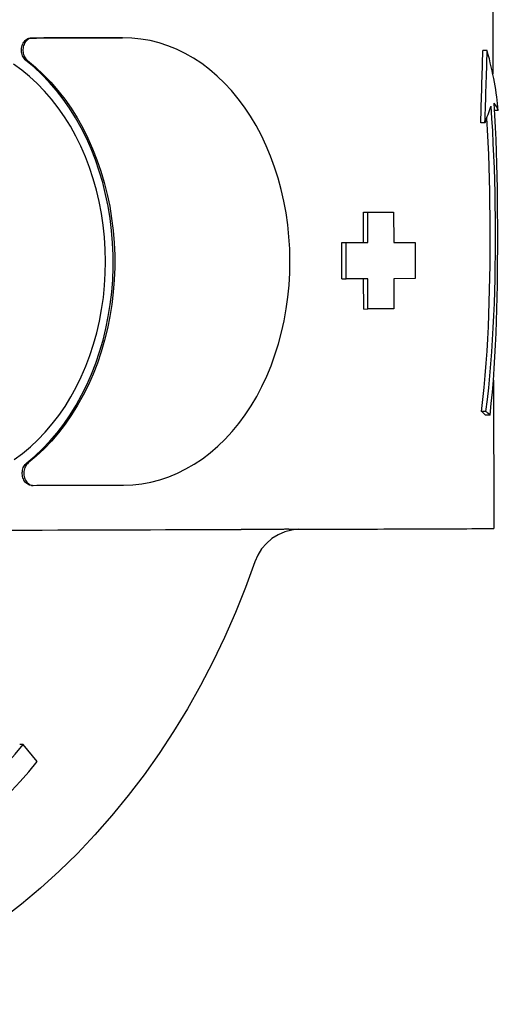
# Model space of a CAD drawing. Header units: millimetres. Extents: x 213 to 547, y 65 to 502.
# Tile 15 of 21: x 378 to 398, y 434 to 475. Entities that reach past the tile are written whole.
import ezdxf

# ---------------------------------------------------------------- set-up
doc = ezdxf.new("R2010")
doc.units = ezdxf.units.MM
doc.layers.add('Detail', color=2, linetype='Continuous')

msp = doc.modelspace()

# ---------------------------------------------------------------- linework, layer by layer
at = {"layer": 'Detail'}
for p, q in [((397.285, 476.556), (397.292, 472.854)), ((381.918, 474.352), (381.983, 474.352)), ((397.06, 473.823), (396.88, 473.823)), ((397.518, 471.349), (397.369, 471.349)), ((396.968, 470.832), (396.791, 470.832)), ((391.944, 467.133), (392.118, 467.134)), ((391.946, 465.883), (391.944, 467.133)), ((392.118, 467.134), (393.191, 467.137)), ((392.12, 465.884), (392.118, 467.134)), ((393.015, 467.137), (393.191, 467.137)), ((393.191, 467.137), (393.193, 465.887)), ((391.047, 465.881), (391.221, 465.881)), ((391.05, 464.381), (391.047, 465.881)), ((391.221, 465.881), (392.12, 465.884)), ((391.223, 464.381), (391.221, 465.881)), ((391.946, 465.883), (392.12, 465.884)), ((393.193, 465.887), (394.082, 465.89)), ((393.905, 465.89), (394.082, 465.89)), ((394.082, 465.89), (394.084, 464.39)), ((391.05, 464.381), (391.223, 464.381)), ((392.123, 464.384), (391.223, 464.381)), ((391.951, 463.133), (391.949, 464.383)), ((392.126, 463.134), (392.123, 464.384)), ((394.084, 464.39), (393.196, 464.387)), ((393.196, 464.387), (393.198, 463.137)), ((391.951, 463.133), (392.126, 463.134)), ((393.198, 463.137), (392.126, 463.134)), ((397.316, 460.189), (397.328, 454.056)), ((396.993, 458.9), (396.817, 458.9)), ((397.178, 458.745), (396.992, 458.745)), ((378.22, 455.841), (378.283, 455.841)), ((377.869, 445.119), (377.726, 445.119)), ((378.449, 444.413), (377.869, 445.119))]:
    msp.add_line(p, q, dxfattribs=at)
at = {"layer": 'Detail', "flags": 128}
for points in [[(377.985, 473.414), (377.95, 473.444), (377.919, 473.479), (377.89, 473.519), (377.865, 473.562), (377.843, 473.608), (377.826, 473.657), (377.812, 473.708), (377.803, 473.761), (377.799, 473.815), (377.799, 473.869), (377.803, 473.923), (377.812, 473.975), (377.826, 474.026), (377.844, 474.076), (377.865, 474.122), (377.89, 474.165), (377.919, 474.204), (377.951, 474.239), (377.986, 474.269), (378.023, 474.295), (378.062, 474.315), (378.102, 474.329), (378.143, 474.338), (378.185, 474.341)], [(378.248, 474.341), (378.207, 474.338), (378.165, 474.329), (378.125, 474.315), (378.086, 474.295), (378.049, 474.269), (378.014, 474.239), (377.982, 474.204), (377.954, 474.165), (377.928, 474.122), (377.907, 474.076), (377.889, 474.027), (377.875, 473.975), (377.866, 473.923), (377.862, 473.869), (377.862, 473.815), (377.866, 473.761), (377.875, 473.708), (377.889, 473.657), (377.906, 473.608), (377.928, 473.562), (377.953, 473.519), (377.982, 473.479), (378.014, 473.444), (378.048, 473.414)], [(381.983, 474.352), (381.829, 474.352), (381.674, 474.351), (381.52, 474.351), (381.366, 474.351), (381.211, 474.35), (381.056, 474.35), (380.901, 474.349), (380.746, 474.349), (380.591, 474.348), (380.436, 474.348), (380.28, 474.347), (380.125, 474.347), (379.969, 474.346), (379.813, 474.346), (379.657, 474.345), (379.501, 474.345), (379.345, 474.344), (379.189, 474.344), (379.032, 474.344), (378.876, 474.343), (378.719, 474.343), (378.562, 474.342), (378.405, 474.342), (378.248, 474.341)], [(382.018, 455.852), (382.398, 455.867), (382.777, 455.909), (383.153, 455.978), (383.524, 456.073), (383.89, 456.195), (384.25, 456.343), (384.603, 456.517), (384.947, 456.716), (385.283, 456.94), (385.608, 457.187), (385.922, 457.458), (386.224, 457.751), (386.513, 458.066), (386.789, 458.402), (387.05, 458.757), (387.297, 459.13), (387.528, 459.521), (387.742, 459.929), (387.94, 460.352), (388.121, 460.788), (388.283, 461.238), (388.428, 461.698), (388.554, 462.169), (388.66, 462.648), (388.748, 463.135), (388.816, 463.627), (388.865, 464.123), (388.894, 464.623), (388.903, 465.124), (388.892, 465.624), (388.861, 466.124), (388.811, 466.62), (388.741, 467.112), (388.651, 467.598), (388.542, 468.076), (388.415, 468.546), (388.269, 469.006), (388.104, 469.454), (387.922, 469.889), (387.723, 470.311), (387.507, 470.717), (387.274, 471.107), (387.026, 471.479), (386.764, 471.832), (386.486, 472.166), (386.196, 472.479), (385.893, 472.77), (385.578, 473.039), (385.252, 473.285), (384.916, 473.506), (384.57, 473.703), (384.217, 473.875), (383.857, 474.021), (383.49, 474.141), (383.118, 474.234), (382.742, 474.3), (382.364, 474.34), (381.983, 474.352)], [(377.5, 456.916), (377.839, 457.164), (378.166, 457.435), (378.481, 457.728), (378.783, 458.043), (379.07, 458.378), (379.343, 458.733), (379.6, 459.107), (379.841, 459.498), (380.065, 459.906), (380.272, 460.328), (380.46, 460.765), (380.63, 461.214), (380.78, 461.675), (380.912, 462.146), (381.023, 462.625), (381.115, 463.111), (381.186, 463.603), (381.237, 464.1), (381.267, 464.599), (381.276, 465.1), (381.265, 465.601), (381.233, 466.1), (381.18, 466.596), (381.107, 467.088), (381.014, 467.574), (380.901, 468.053), (380.768, 468.522), (380.615, 468.982), (380.444, 469.431), (380.253, 469.866), (380.045, 470.288), (379.82, 470.694), (379.578, 471.083), (379.319, 471.456), (379.045, 471.809), (378.756, 472.143), (378.453, 472.456), (378.137, 472.747), (377.809, 473.016), (377.469, 473.261)], [(378.017, 456.767), (378.349, 457.046), (378.669, 457.347), (378.976, 457.669), (379.269, 458.012), (379.548, 458.373), (379.811, 458.754), (380.058, 459.152), (380.288, 459.566), (380.501, 459.995), (380.696, 460.438), (380.873, 460.894), (381.032, 461.362), (381.171, 461.839), (381.291, 462.326), (381.391, 462.82), (381.471, 463.321), (381.532, 463.826), (381.571, 464.335), (381.591, 464.846), (381.59, 465.357), (381.569, 465.868), (381.527, 466.376), (381.465, 466.881), (381.383, 467.381), (381.28, 467.875), (381.159, 468.361), (381.018, 468.838), (380.857, 469.304), (380.679, 469.759), (380.482, 470.201), (380.267, 470.629), (380.035, 471.042), (379.787, 471.438), (379.522, 471.817), (379.242, 472.177), (378.948, 472.518), (378.64, 472.838), (378.319, 473.137), (377.985, 473.414)], [(378.048, 473.414), (378.382, 473.137), (378.703, 472.838), (379.012, 472.518), (379.306, 472.177), (379.586, 471.817), (379.85, 471.438), (380.099, 471.042), (380.331, 470.629), (380.546, 470.201), (380.743, 469.759), (380.922, 469.304), (381.082, 468.838), (381.223, 468.361), (381.345, 467.875), (381.447, 467.381), (381.529, 466.881), (381.592, 466.376), (381.633, 465.868), (381.655, 465.357), (381.656, 464.846), (381.636, 464.335), (381.596, 463.826), (381.536, 463.321), (381.456, 462.82), (381.356, 462.326), (381.236, 461.839), (381.096, 461.362), (380.938, 460.894), (380.761, 460.438), (380.565, 459.995), (380.352, 459.566), (380.122, 459.152), (379.874, 458.754), (379.611, 458.373), (379.333, 458.012), (379.04, 457.669), (378.733, 457.347), (378.412, 457.046), (378.08, 456.767)], [(397.178, 458.745), (397.23, 459.221), (397.275, 459.701), (397.316, 460.183), (397.35, 460.667), (397.38, 461.155), (397.406, 461.644), (397.427, 462.136), (397.445, 462.629), (397.46, 463.124), (397.472, 463.621), (397.481, 464.118), (397.487, 464.617), (397.491, 465.116), (397.493, 465.616), (397.494, 466.116), (397.493, 466.616), (397.49, 467.117), (397.486, 467.62), (397.479, 468.124), (397.47, 468.629), (397.459, 469.134), (397.444, 469.638), (397.427, 470.142), (397.406, 470.644), (397.381, 471.145), (397.352, 471.645)], [(397.203, 471.516), (397.24, 471.007), (397.272, 470.496), (397.299, 469.984), (397.322, 469.471), (397.342, 468.958), (397.357, 468.446), (397.369, 467.933), (397.377, 467.422), (397.383, 466.913), (397.386, 466.405), (397.386, 465.899), (397.383, 465.392), (397.378, 464.885), (397.369, 464.379), (397.357, 463.873), (397.342, 463.367), (397.322, 462.863), (397.299, 462.36), (397.271, 461.858), (397.239, 461.359), (397.201, 460.862), (397.158, 460.367), (397.11, 459.875), (397.055, 459.386), (396.993, 458.9)], [(396.817, 458.9), (396.876, 459.393), (396.929, 459.888), (396.976, 460.386), (397.016, 460.887), (397.051, 461.39), (397.081, 461.895), (397.107, 462.402), (397.128, 462.91), (397.145, 463.419), (397.159, 463.929), (397.169, 464.439), (397.177, 464.948), (397.181, 465.457), (397.183, 465.966), (397.182, 466.473), (397.18, 466.98), (397.174, 467.489), (397.166, 467.998), (397.155, 468.508), (397.141, 469.017), (397.123, 469.526), (397.102, 470.035), (397.076, 470.542), (397.046, 471.047)], [(378.22, 455.841), (378.178, 455.844), (378.137, 455.853), (378.097, 455.867), (378.058, 455.887), (378.021, 455.912), (377.986, 455.942), (377.954, 455.977), (377.925, 456.016), (377.899, 456.059), (377.878, 456.105), (377.86, 456.154), (377.846, 456.205), (377.837, 456.258), (377.832, 456.311), (377.832, 456.365), (377.836, 456.419), (377.845, 456.472), (377.858, 456.523), (377.875, 456.572), (377.897, 456.619), (377.922, 456.662), (377.95, 456.701), (377.982, 456.737), (378.017, 456.767)], [(378.08, 456.767), (378.045, 456.737), (378.013, 456.701), (377.985, 456.662), (377.96, 456.619), (377.938, 456.572), (377.921, 456.523), (377.908, 456.472), (377.899, 456.419), (377.895, 456.365), (377.895, 456.311), (377.9, 456.258), (377.909, 456.205), (377.923, 456.154), (377.941, 456.105), (377.962, 456.059), (377.988, 456.016), (378.017, 455.977), (378.049, 455.942), (378.084, 455.912), (378.121, 455.887), (378.16, 455.867), (378.2, 455.853), (378.242, 455.844), (378.283, 455.841)], [(378.283, 455.841), (378.44, 455.842), (378.597, 455.842), (378.754, 455.843), (378.911, 455.843), (379.067, 455.844), (379.224, 455.844), (379.38, 455.845), (379.536, 455.845), (379.692, 455.845), (379.848, 455.846), (380.004, 455.846), (380.16, 455.847), (380.315, 455.847), (380.471, 455.848), (380.626, 455.848), (380.781, 455.849), (380.936, 455.849), (381.091, 455.85), (381.246, 455.85), (381.401, 455.851), (381.555, 455.851), (381.709, 455.852), (381.864, 455.852), (382.018, 455.852)], [(387.638, 454.017), (387.606, 454.017), (387.575, 454.018), (387.544, 454.018), (387.513, 454.018), (387.481, 454.018), (387.45, 454.019), (387.418, 454.019), (387.387, 454.019), (387.356, 454.019), (387.324, 454.019), (387.293, 454.019), (387.261, 454.02), (387.23, 454.02), (387.198, 454.02), (387.167, 454.02), (387.135, 454.02), (387.104, 454.02), (387.072, 454.02), (387.04, 454.02), (387.009, 454.02), (386.977, 454.02), (386.945, 454.02), (386.914, 454.02), (386.882, 454.02)], [(389.254, 454.025), (389.195, 454.021), (389.123, 454.015), (388.976, 453.993), (388.686, 453.916), (388.41, 453.797), (388.155, 453.637), (387.927, 453.441), (387.731, 453.213), (387.572, 452.958), (387.452, 452.683)], [(388.856, 454.024), (388.812, 454.023), (388.767, 454.023), (388.722, 454.023), (388.676, 454.022), (388.63, 454.021), (388.584, 454.021), (388.537, 454.02), (388.489, 454.019), (388.44, 454.018), (388.39, 454.018), (388.34, 454.017), (388.288, 454.016), (388.234, 454.016), (388.18, 454.015), (388.124, 454.015), (388.07, 454.014), (388.017, 454.014), (387.964, 454.014), (387.912, 454.014), (387.859, 454.014), (387.806, 454.014), (387.751, 454.015), (387.695, 454.015), (387.638, 454.015)], [(387.452, 452.683), (387.065, 451.621), (386.646, 450.577), (386.195, 449.552), (385.714, 448.547), (385.203, 447.563), (384.663, 446.602), (384.093, 445.665), (383.495, 444.754), (382.87, 443.869), (382.218, 443.011), (381.541, 442.183), (380.838, 441.385), (380.112, 440.617), (379.362, 439.882), (378.589, 439.181), (377.796, 438.513), (376.982, 437.881)]]:
    msp.add_lwpolyline(points, dxfattribs=at)
at = {"layer": 'Detail'}
for centre, major_axis, ratio, start_param, end_param in [((245.524, 474.306), (210, 0.397), 0.001325, 5.396157, 5.419306), ((387.926, 402.149), (7.579, 116.182), 0.046702, 5.347934, 5.380236), ((387.926, 402.149), (7.778, 119.239), 0.046702, 5.329267, 5.360293), ((387.774, 482.388), (8.891, -14.016), 0.289252, 0.503172, 0.744466), ((387.79, 474.033), (-9.74, 2.946), 0.187114, 3.272303, 3.397773), ((387.808, 464.662), (9.178, 10.316), 0.314196, 5.598806, 5.679219), ((245.539, 467.056), (209.999, 0.397), 0.001325, 5.48383, 5.490973), ((245.541, 465.806), (209.999, 0.397), 0.001325, 5.477878, 5.48383), ((245.541, 465.806), (209.999, 0.397), 0.001325, 5.492148, 5.496925), ((387.815, 460.737), (9.494, -2.625), 0.174283, 0.311472, 0.375026), ((387.815, 460.737), (-9.744, 2.695), 0.174283, 3.474341, 3.535321), ((387.828, 454.038), (9.5, 0.018), 0.001325, 5.501249, 6.283185), ((245.563, 453.956), (210, 0.397), 0.001325, 5.195925, 5.450581), ((245.563, 453.956), (210, 0.397), 0.001325, 5.463362, 5.473821), ((245.564, 453.956), (209.999, 0.397), 0.001325, 5.473821, 5.501249), ((363.645, 462.403), (0, -24.5), 0.819152, 5.641995, 7.070894), ((363.645, 462.403), (0, -25.5), 0.819152, 5.641995, 7.070894)]:
    msp.add_ellipse(centre, major_axis=major_axis, ratio=ratio, start_param=start_param, end_param=end_param, dxfattribs=at)

doc.saveas('drawing.dxf')
